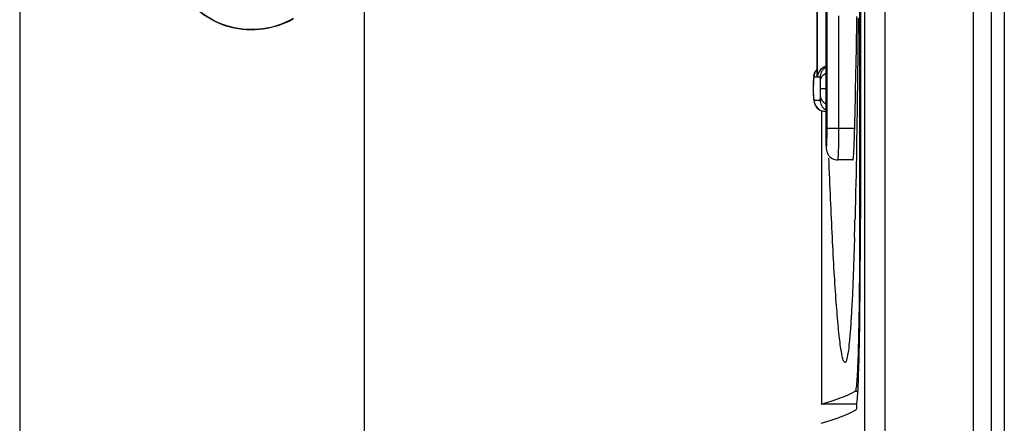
# Model space of a CAD drawing. Header units: millimetres. Extents: x 0 to 3364, y 0 to 2378.
# Tile 14 of 32: x 1668.82 to 1684.27, y 1391.34 to 1397.68. Entities that reach past the tile are written whole.
import ezdxf

# ---------------------------------------------------------------- set-up
doc = ezdxf.new("R2010")
doc.units = ezdxf.units.MM
doc.header["$LTSCALE"] = 185.02
doc.layers.add('00_COMPONENTS', color=7, linetype='CONTINUOUS')

msp = doc.modelspace()

# ---------------------------------------------------------------- linework, layer by layer
at = {"layer": '00_COMPONENTS', "color": 7, "linetype": 'CONTINUOUS'}
for p, q in [((1668.822, 1480.131), (1668.822, 1358.216)), ((1682.073, 1476.092), (1682.073, 1363.061)), ((1684.068, 1363.376), (1684.068, 1475.776)), ((1684.268, 1475.626), (1684.268, 1363.526)), ((1681.998, 1411.407), (1681.998, 1394.546)), ((1682.011, 1411.402), (1682.011, 1394.551)), ((1681.466, 1409.976), (1681.466, 1395.976)), ((1681.328, 1398.675), (1681.328, 1396.78)), ((1681.298, 1396.853), (1681.278, 1396.784)), ((1681.328, 1396.884), (1681.298, 1396.853)), ((1681.273, 1396.73), (1681.272, 1396.7)), ((1681.272, 1396.7), (1681.272, 1396.598)), ((1681.278, 1396.784), (1681.273, 1396.73)), ((1681.328, 1396.78), (1681.328, 1396.773)), ((1681.272, 1396.598), (1681.272, 1396.496)), ((1681.272, 1396.496), (1681.273, 1396.462)), ((1681.273, 1396.462), (1681.278, 1396.404)), ((1681.375, 1396.258), (1681.461, 1396.236)), ((1681.398, 1396.252), (1681.398, 1391.641)), ((1681.894, 1395.476), (1681.657, 1395.476)), ((1681.93, 1394.697), (1681.926, 1394.55)), ((1681.95, 1391.641), (1681.398, 1391.641))]:
    msp.add_line(p, q, dxfattribs=at)
at = {"layer": '00_COMPONENTS', "color": 9, "linetype": 'CONTINUOUS'}
for p, q in [((1682.393, 1476.082), (1682.393, 1363.07)), ((1683.787, 1363.376), (1683.787, 1475.776)), ((1681.488, 1395.976), (1681.488, 1409.976)), ((1681.336, 1396.773), (1681.336, 1398.681)), ((1674.226, 1398.333), (1674.226, 1354.427)), ((1681.674, 1395.976), (1681.674, 1397.737)), ((1681.273, 1396.723), (1681.273, 1396.73)), ((1681.328, 1396.773), (1681.281, 1396.773)), ((1681.328, 1396.78), (1681.328, 1396.773)), ((1681.378, 1396.773), (1681.336, 1396.773)), ((1681.387, 1396.598), (1681.466, 1396.598)), ((1681.273, 1396.469), (1681.273, 1396.462)), ((1681.273, 1396.469), (1681.274, 1396.45)), ((1681.281, 1396.416), (1681.378, 1396.416)), ((1681.488, 1395.976), (1681.922, 1395.976)), ((1681.998, 1394.546), (1682.011, 1394.546)), ((1681.93, 1391.846), (1681.971, 1391.846))]:
    msp.add_line(p, q, dxfattribs=at)
at = {"layer": '00_COMPONENTS', "color": 7, "linetype": 'CONTINUOUS'}
msp.add_lwpolyline([(1681.278, 1396.404), (1681.3, 1396.333), (1681.375, 1396.258)], dxfattribs=at)
for centre, radius, start, end in [((1381.551, 1402.976), 300.452, 358.665, 358.99888), ((1591.021, 1396.889), 90.935, 358.342, 358.52645), ((1537.87, 1394.55), 144.141, 359.88171, 0.00017)]:
    msp.add_arc(centre, radius, start, end, dxfattribs=at)
at = {"layer": '00_COMPONENTS', "color": 9, "linetype": 'CONTINUOUS'}
for centre, radius, start, end in [((1681.558, 1396.773), 0.18, 123.0865, 180.0065), ((1686.305, 1396.604), 5.033, 179.1912, 180.0703), ((1682.051, 1396.693), 0.778, 177.319, 177.7823), ((1681.46, 1396.773), 0.179, 172.5234, 179.9758), ((1686.399, 1396.592), 5.128, 179.931, 180.7968), ((1681.76, 1396.481), 0.487, 183.5605, 184.1111), ((1681.629, 1396.471), 0.355, 184.0774, 185.3271), ((1681.558, 1396.416), 0.18, 179.9935, 236.9135), ((1681.461, 1396.416), 0.18, 218.9975, 230.8746), ((1689.971, 1395.975), 8.505, 179.9915, 180.9854), ((1687.506, 1395.938), 6.04, 181.037, 181.2191)]:
    msp.add_arc(centre, radius, start, end, dxfattribs=at)
at = {"layer": '00_COMPONENTS', "color": 7, "linetype": 'CONTINUOUS'}
for centre, major_axis, end_param in [((1310.771, 1392.037), (371.319, 0), -0.029417), ((1310.677, 1391.737), (371.413, 0), -0.028602)]:
    msp.add_ellipse(centre, major_axis=major_axis, ratio=0.017455, start_param=-0.061087, end_param=end_param, dxfattribs=at)
for points, knots in [([(1673.119, 1397.692), (1672.83, 1397.524), (1672.09, 1397.422), (1671.211, 1398.094), (1671.058, 1399.196), (1671.526, 1399.787), (1671.814, 1399.952)], [0, 0, 0, 0, 0.250707, 0.497173, 0.751659, 1, 1, 1, 1]), ([(1671.819, 1399.944), (1671.533, 1399.782), (1671.065, 1399.193), (1671.219, 1398.097), (1672.093, 1397.431), (1672.827, 1397.533), (1673.115, 1397.7)], [0, 0, 0, 0, 0.248044, 0.504045, 0.749195, 1, 1, 1, 1]), ([(1681.976, 1397.7), (1681.973, 1397.434), (1681.963, 1396.433), (1681.947, 1395.432), (1681.93, 1394.697)], [0, 0, 0, 0, 0.266054, 1, 1, 1, 1]), ([(1681.461, 1396.942), (1681.424, 1396.929), (1681.361, 1396.881), (1681.337, 1396.807), (1681.336, 1396.773)], [0, 0, 0, 0, 0.53952, 1, 1, 1, 1]), ([(1681.466, 1395.976), (1681.466, 1395.918), (1681.467, 1395.818), (1681.47, 1395.703), (1681.477, 1395.621), (1681.501, 1395.553), (1681.566, 1395.492), (1681.627, 1395.476), (1681.657, 1395.476)], [0, 0, 0, 0, 0.288947, 0.49852, 0.574167, 0.700728, 0.849797, 1, 1, 1, 1]), ([(1681.894, 1395.476), (1681.895, 1395.476), (1681.896, 1395.481), (1681.899, 1395.492), (1681.902, 1395.521), (1681.906, 1395.565), (1681.909, 1395.627), (1681.913, 1395.702), (1681.917, 1395.82), (1681.92, 1395.912), (1681.922, 1395.976)], [0, 0, 0, 0, 0.005887, 0.020675, 0.077912, 0.17037, 0.294602, 0.445878, 0.618332, 1, 1, 1, 1]), ([(1681.768, 1392.295), (1681.761, 1392.294), (1681.744, 1392.32), (1681.732, 1392.365), (1681.714, 1392.445), (1681.698, 1392.552), (1681.681, 1392.688), (1681.657, 1392.919), (1681.629, 1393.265), (1681.598, 1393.738), (1681.569, 1394.278), (1681.542, 1394.874), (1681.525, 1395.287), (1681.517, 1395.501)], [0, 0, 0, 0, 0.006963, 0.022433, 0.047219, 0.081102, 0.123666, 0.174352, 0.297671, 0.446141, 0.615187, 0.800888, 1, 1, 1, 1]), ([(1681.998, 1394.546), (1681.998, 1394.372), (1681.997, 1394.031), (1681.994, 1393.536), (1681.989, 1393.079), (1681.981, 1392.677), (1681.973, 1392.383), (1681.965, 1392.187), (1681.959, 1392.072), (1681.952, 1391.982), (1681.947, 1391.913), (1681.938, 1391.873), (1681.935, 1391.849), (1681.93, 1391.846)], [0, 0, 0, 0, 0.192776, 0.378293, 0.549599, 0.700251, 0.824605, 0.875423, 0.918016, 0.951993, 0.977054, 0.993018, 1, 1, 1, 1]), ([(1681.918, 1394.257), (1681.914, 1394.12), (1681.906, 1393.858), (1681.891, 1393.483), (1681.875, 1393.15), (1681.858, 1392.864), (1681.839, 1392.632), (1681.82, 1392.461), (1681.801, 1392.356), (1681.785, 1392.309), (1681.773, 1392.295), (1681.768, 1392.295)], [0, 0, 0, 0, 0.208172, 0.398657, 0.568486, 0.714445, 0.833186, 0.92152, 0.976959, 0.992118, 1, 1, 1, 1]), ([(1681.938, 1391.551), (1681.956, 1391.562), (1681.949, 1391.652), (1681.976, 1391.79), (1681.979, 1392.043), (1681.992, 1392.367), (1681.999, 1392.768), (1682.007, 1393.404), (1682.01, 1393.905), (1682.011, 1394.253)], [0, 0, 0, 0, 0.022456, 0.080231, 0.1718, 0.294223, 0.443495, 0.614725, 1, 1, 1, 1])]:
    msp.add_open_spline(points, degree=3, knots=knots, dxfattribs=at)
at = {"layer": '00_COMPONENTS', "color": 9, "linetype": 'CONTINUOUS'}
for points in [[(1681.282, 1396.796), (1681.287, 1396.831), (1681.302, 1396.865), (1681.325, 1396.892)], [(1681.281, 1396.416), (1681.281, 1396.376), (1681.296, 1396.334), (1681.321, 1396.303)], [(1681.347, 1396.276), (1681.378, 1396.251), (1681.42, 1396.236), (1681.461, 1396.236)]]:
    msp.add_open_spline(points, degree=3, dxfattribs=at)
for points, knots in [([(1681.385, 1396.723), (1681.386, 1396.744), (1681.403, 1396.789), (1681.44, 1396.819), (1681.461, 1396.83)], [0, 0, 0, 0, 0.467961, 1, 1, 1, 1]), ([(1681.273, 1396.723), (1681.273, 1396.719), (1681.273, 1396.704), (1681.272, 1396.688), (1681.272, 1396.676)], [0, 0, 0, 0, 0.219304, 1, 1, 1, 1]), ([(1681.281, 1396.773), (1681.278, 1396.773), (1681.276, 1396.752), (1681.274, 1396.741), (1681.274, 1396.729)], [0, 0, 0, 0, 0.196456, 1, 1, 1, 1]), ([(1681.385, 1396.723), (1681.385, 1396.737), (1681.383, 1396.748), (1681.381, 1396.773), (1681.378, 1396.773)], [0, 0, 0, 0, 0.812092, 1, 1, 1, 1]), ([(1681.387, 1396.598), (1681.387, 1396.61), (1681.387, 1396.651), (1681.386, 1396.693), (1681.385, 1396.723)], [0, 0, 0, 0, 0.276794, 1, 1, 1, 1]), ([(1681.272, 1396.521), (1681.272, 1396.516), (1681.273, 1396.499), (1681.273, 1396.482), (1681.273, 1396.469)], [0, 0, 0, 0, 0.277576, 1, 1, 1, 1]), ([(1681.385, 1396.469), (1681.385, 1396.478), (1681.387, 1396.521), (1681.387, 1396.564), (1681.387, 1396.598)], [0, 0, 0, 0, 0.208706, 1, 1, 1, 1]), ([(1681.275, 1396.438), (1681.276, 1396.435), (1681.276, 1396.429), (1681.277, 1396.422), (1681.279, 1396.418)], [0, 0, 0, 0, 0.37921, 1, 1, 1, 1]), ([(1681.279, 1396.418), (1681.279, 1396.418), (1681.279, 1396.417), (1681.28, 1396.416), (1681.281, 1396.416)], [0, 0, 0, 0, 0.635586, 1, 1, 1, 1]), ([(1681.378, 1396.416), (1681.381, 1396.416), (1681.382, 1396.443), (1681.385, 1396.455), (1681.385, 1396.469)], [0, 0, 0, 0, 0.190307, 1, 1, 1, 1]), ([(1681.385, 1396.469), (1681.386, 1396.448), (1681.403, 1396.404), (1681.44, 1396.375), (1681.461, 1396.364)], [0, 0, 0, 0, 0.466001, 1, 1, 1, 1]), ([(1681.467, 1395.809), (1681.468, 1395.783), (1681.469, 1395.734), (1681.472, 1395.699), (1681.475, 1395.647), (1681.481, 1395.672), (1681.481, 1395.688), (1681.485, 1395.728), (1681.486, 1395.789), (1681.488, 1395.878), (1681.488, 1395.942), (1681.488, 1395.976)], [0, 0, 0, 0, 0.165446, 0.277098, 0.323648, 0.349152, 0.387362, 0.44155, 0.591955, 0.784761, 1, 1, 1, 1]), ([(1681.657, 1395.476), (1681.658, 1395.476), (1681.659, 1395.481), (1681.662, 1395.492), (1681.664, 1395.521), (1681.667, 1395.565), (1681.669, 1395.627), (1681.672, 1395.702), (1681.674, 1395.82), (1681.674, 1395.912), (1681.674, 1395.976)], [0, 0, 0, 0, 0.005902, 0.020657, 0.077814, 0.170203, 0.294392, 0.445661, 0.618147, 1, 1, 1, 1])]:
    msp.add_open_spline(points, degree=3, knots=knots, dxfattribs=at)

doc.saveas('drawing.dxf')
